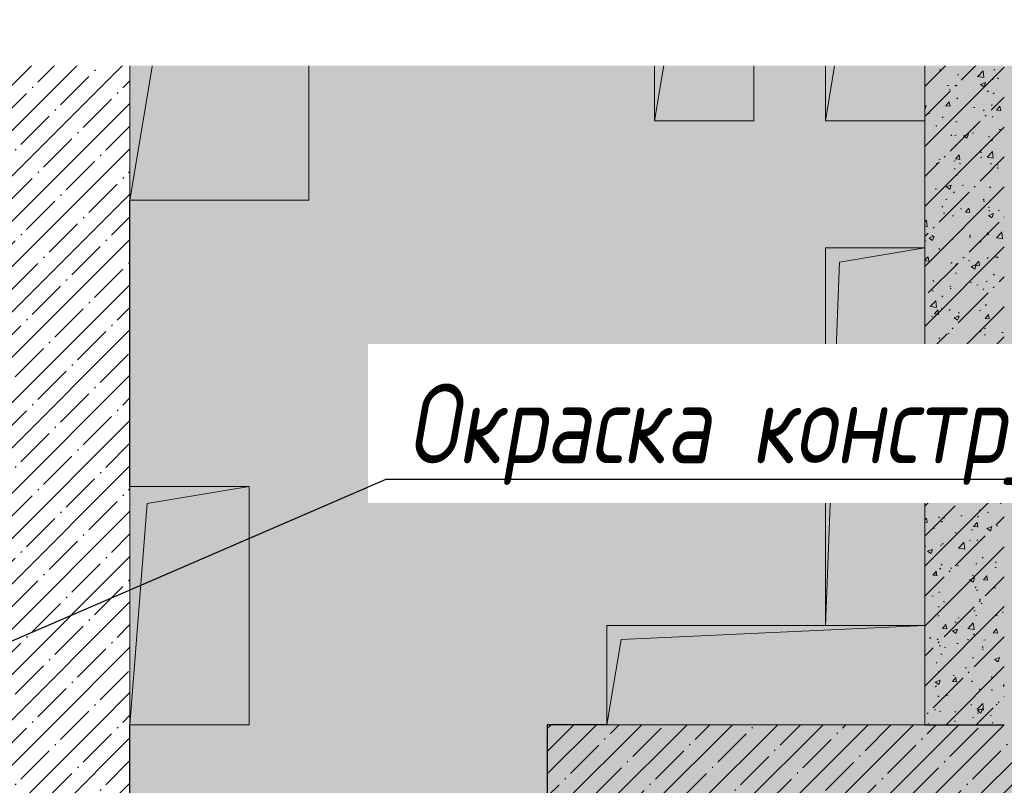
# Model space of a CAD drawing. Header units: millimetres. Extents: x -76220005 to 7466349, y -86687 to 22351.
# Tile 137 of 256: x 58400 to 60878, y -38232 to -36305. Entities that reach past the tile are written whole.
import ezdxf
from ezdxf import colors
from ezdxf.entities.mleader import LeaderData, LeaderLine
from ezdxf.math import Vec2, Vec3

# ---------------------------------------------------------------- set-up
doc = ezdxf.new("R2010")
doc.units = ezdxf.units.MM
doc.linetypes.add('-D1-03x03', pattern=[6, 3, -3])
for name, color, linetype, lineweight in [('_0', 7, 'Continuous', 13), ('A-000-MH_MASS', 7, '-D1-03x03', 5), ('A-200-M_WALL', 7, 'Continuous', 5), ('A-200-M_WALL_PAT', 7, 'Continuous', 5), ('dim_pot', 183, 'Continuous', 9), ('M-567-M_MECH_EQP', 7, 'Continuous', 5), ('Z-060-M_DETAIL', 7, 'Continuous', 5), ('Марки дверей', 7, 'Continuous', 9)]:
    doc.layers.add(name, color=color, linetype=linetype, lineweight=lineweight)
doc.layers.add('pol', color=7, linetype='Continuous', lineweight=15, true_color=0x55666d)
doc.styles.add('fl_iso paper', font='isocpeur.ttf', dxfattribs={"width": 0.8, "oblique": 10})
doc.styles.add('In tre', font='isocpeur.ttf', dxfattribs={"width": 0.8, "oblique": 10})
pattern_1 = [(45, (36177.975, -48979.44), (-57.02463, 57.02463), []), (45, (36235, -48979.44), (-57.02463, 57.02463), [100.806, -20.161, 3.353, -16.808])]

# ---------------------------------------------------------------- blocks, each defined once
blk = doc.blocks.new('_DOT')
at = {"color": 0, "linetype": 'ByBlock'}
blk.add_line((-0.5, 0), (-1, 0), dxfattribs=at)
at = {"color": 0, "linetype": 'ByBlock', "const_width": 0.5}
blk.add_lwpolyline([(-0.25, 0, 1), (0.25, 0, 1)], format="xyb", close=True, dxfattribs=at)
blk = doc.blocks.new('A_MEQ_OpeningShaft-Rectangular - ОВ-7931723-50_AS_Plan_10')
at = {"layer": 'Z-060-M_DETAIL', "linetype": '-D1-03x03'}
blk.add_hatch(color=256, dxfattribs=at).paths.add_polyline_path([(0, -600), (42.9, -42.9), (300, 0), (0, 0)])
at = {"layer": 'A-000-MH_MASS'}
for p, q in [((300, 0), (0, 0)), ((0, 0), (0, -600)), ((300, -600), (300, 0)), ((0, -600), (300, -600))]:
    blk.add_line(p, q, dxfattribs=at)
at = {"layer": 'Z-060-M_DETAIL'}
for p, q in [((300, 0), (0, 0)), ((0, 0), (0, -600)), ((42.9, -42.9), (300, 0)), ((300, 0), (300, -600)), ((0, -600), (42.9, -42.9)), ((0, -600), (300, -600))]:
    blk.add_line(p, q, dxfattribs=at)
blk = doc.blocks.new('A_MEQ_OpeningShaft-Rectangular - ВК-7843372-50_AS_Plan_10')
at = {"layer": 'Z-060-M_DETAIL', "linetype": '-D1-03x03'}
blk.add_hatch(color=256, dxfattribs=at).paths.add_polyline_path([(0, -250), (35.7, -35.7), (250, 0), (0, 0)])
at = {"layer": 'A-000-MH_MASS'}
for p, q in [((250, 0), (0, 0)), ((0, 0), (0, -250)), ((250, -250), (250, 0)), ((0, -250), (250, -250))]:
    blk.add_line(p, q, dxfattribs=at)
at = {"layer": 'Z-060-M_DETAIL'}
for p, q in [((250, 0), (0, 0)), ((0, 0), (0, -250)), ((35.7, -35.7), (250, 0)), ((250, 0), (250, -250)), ((0, -250), (35.7, -35.7)), ((0, -250), (250, -250))]:
    blk.add_line(p, q, dxfattribs=at)
blk = doc.blocks.new('A_MEQ_OpeningShaft-Rectangular - ВК-8227874-50_AS_Plan_10')
at = {"layer": 'Z-060-M_DETAIL', "linetype": '-D1-03x03'}
blk.add_hatch(color=256, dxfattribs=at).paths.add_polyline_path([(0, -250), (35.7, -35.7), (800, 0), (0, 0)])
at = {"layer": 'A-000-MH_MASS'}
for p, q in [((800, 0), (0, 0)), ((0, 0), (0, -250)), ((800, -250), (800, 0)), ((0, -250), (800, -250))]:
    blk.add_line(p, q, dxfattribs=at)
at = {"layer": 'Z-060-M_DETAIL'}
for p, q in [((800, 0), (0, 0)), ((0, 0), (0, -250)), ((35.7, -35.7), (800, 0)), ((800, 0), (800, -250)), ((0, -250), (35.7, -35.7)), ((0, -250), (800, -250))]:
    blk.add_line(p, q, dxfattribs=at)
blk = doc.blocks.new('A_MEQ_OpeningShaft-Rectangular - ВК-8227875-50_AS_Plan_10')
at = {"layer": 'Z-060-M_DETAIL', "linetype": '-D1-03x03'}
blk.add_hatch(color=256, dxfattribs=at).paths.add_polyline_path([(0, -950), (35.7, -35.7), (250, 0), (0, 0)])
at = {"layer": 'A-000-MH_MASS'}
for p, q in [((250, 0), (0, 0)), ((0, 0), (0, -950)), ((250, -950), (250, 0)), ((0, -950), (250, -950))]:
    blk.add_line(p, q, dxfattribs=at)
at = {"layer": 'Z-060-M_DETAIL'}
for p, q in [((250, 0), (0, 0)), ((0, 0), (0, -950)), ((35.7, -35.7), (250, 0)), ((250, 0), (250, -950)), ((0, -950), (35.7, -35.7)), ((0, -950), (250, -950))]:
    blk.add_line(p, q, dxfattribs=at)
blk = doc.blocks.new('A_MEQ_OpeningShaft-Rectangular - ТС-7964409-50_AS_Plan_10')
at = {"layer": 'Z-060-M_DETAIL', "linetype": '-D1-03x03'}
blk.add_hatch(color=256, dxfattribs=at).paths.add_polyline_path([(0, -450), (64.3, -64.3), (450, 0), (0, 0), (0, -380.9)])
at = {"layer": 'A-000-MH_MASS'}
for p, q in [((450, 0), (0, 0)), ((0, 0), (0, -450)), ((450, -450), (450, 0)), ((0, -450), (450, -450))]:
    blk.add_line(p, q, dxfattribs=at)
at = {"layer": 'Z-060-M_DETAIL'}
for p, q in [((450, 0), (64.3, -64.3)), ((450, -450), (450, 0)), ((450, 0), (0, 0)), ((0, 0), (0, -450)), ((64.3, -64.3), (450, 0)), ((450, 0), (450, -450)), ((64.3, -64.3), (0, -450)), ((0, -450), (64.3, -64.3)), ((0, -450), (450, -450)), ((0, -450), (450, -450))]:
    blk.add_line(p, q, dxfattribs=at)

msp = doc.modelspace()

# ---------------------------------------------------------------- hatches: boundary and pattern name
at = {"layer": '_0', "transparency": 33554534}
h = msp.add_hatch(color=252, dxfattribs=at)
h.dxf.hatch_style = 1
h.paths.add_polyline_path([(17837.9, -49734.4), (25204.6, -19284.4), (73878, -19284.4), (73878, -49734.4)])
h.paths.add_polyline_path([(28728, -40979.4), (28728, -37429.4), (30528, -37429.4), (30528, -30029.4), (28477.6, -30029.4), (28478, -28029.4), (29978, -28029.4), (29978, -27479.4), (32178, -27479.4), (32178, -28029.4), (44478, -28029.4), (44478, -27929.4), (45278, -27929.4), (45278, -27379.4), (47528, -27379.4), (47528, -27929.4), (53578, -27929.4), (53578, -27379.4), (55478, -27379.4), (55478, -27929.4), (64478, -27929.4), (64478, -26229.4), (67788, -26229.4), (67788, -28219.4), (66578, -28219.4), (66578, -30029.4), (62978, -30029.4), (62078, -30029.4), (58678, -30029.4), (58678, -38979.4), (61728, -38979.4), (62978, -38979.4), (66878, -38979.4), (66878, -41429.4), (64488, -41429.4), (64488, -41079.4), (59948, -41079.4), (59948, -41629.4), (57898, -41629.4), (57898, -41079.4), (47038, -41079.4), (47038, -41629.4), (44088, -41629.4), (44088, -40979.4)], flags=16)
at = {"layer": 'A-200-M_WALL_PAT'}
h = msp.add_hatch(dxfattribs=at)
h.set_pattern_fill('FP_1', color=256, style=0, pattern_type=2)
h.set_pattern_definition(pattern_1)
h.paths.add_polyline_path([(58678, -38079.4), (58678, -31029.4), (58378, -31029.4), (58378, -38079.4)])
h = msp.add_hatch(dxfattribs=at)
h.set_pattern_fill('FP_1', color=256, style=0, pattern_type=2)
h.set_pattern_definition(pattern_1)
h.paths.add_polyline_path([(58742.3, -36309.4), (62978, -36309.4), (62978, -36009.4), (58678, -36009.4), (58678, -36309.4)])
h = msp.add_hatch(dxfattribs=at)
h.set_pattern_fill('FP_2', color=256, style=0, pattern_type=2)
h.set_pattern_definition([(45, (36177.98, -48979.44), (-75.43415, 75.43415), [106.68, -17.78, 3.556, -17.78]), (45, (36177.98, -48904.05), (-75.43415, 75.43415), []), (50, (36177.98, -48979.44), (127.5292, -11.15758), [13.335, -146.685]), (355, (36177.98, -48979.44), (-24.66966, 133.74), [10.668, -117.348]), (100.451, (36188.6, -48980.37), (102.85973, 122.5818), [11.333, -124.663]), (46.184, (36177.98, -48943.88), (189.7552, -29.4304), [20.002, -220.027]), (96.636, (36193.79, -48946.33), (166.1822, 173.1996), [17, -186.995]), (351.184, (36177.98, -48943.88), (166.184, 173.1976), [16.002, -176.022]), (21, (36195.76, -48952.77), (106.13027, -71.58603), [13.335, -146.685]), (326, (36195.76, -48952.77), (43.2619, 128.93175), [10.668, -117.348]), (71.451, (36204.6, -48958.73), (149.392, 57.34505), [11.333, -124.663]), (37.5, (36177.975, -48979.436), (2.16223, 59.18836), [3.353, -112.573, 3.353, -115.773, -117.792]), (37.5, (36177.975, -48979.436), (2.16223, 59.18836), [-235.052, 3.353, -114.44]), (7.5, (36177.975, -48979.436), (46.77386, 70.12615), [3.353, -64.567, 3.353, -109.906, -44.894]), (7.5, (36177.975, -48979.436), (46.77386, 70.12615), [-181.178, 3.353, -41.542]), (327.5, (36138.326, -48979.436), (94.91367, -4.01009), [3.353, -41.097, 3.353, -135.331, -184.023]), (327.5, (36138.326, -48979.436), (94.91367, -4.01009), [-183.134, 3.353, -180.67]), (317.5, (36120.55, -48979.44), (103.69057, 17.79882), [3.353, -54.432, 3.353, -88.748, -130.683]), (317.5, (36120.55, -48979.44), (103.69057, 17.79882), [-149.885, 3.353, -127.33])])
h.paths.add_polyline_path([(60678, -38079.4), (60878, -38079.4), (60878, -36309.4), (60678, -36309.4), (60678, -37865.2)])
h = msp.add_hatch(dxfattribs=at)
h.set_pattern_fill('FP_1', color=256, style=0, pattern_type=2)
h.set_pattern_definition(pattern_1)
h.paths.add_polyline_path([(58678, -38379.4), (58678, -38079.4), (56278, -38079.4), (56278, -38379.4), (58478, -38379.4)])
h = msp.add_hatch(dxfattribs=at)
h.set_pattern_fill('FP_1', color=256, style=0, pattern_type=2)
h.set_pattern_definition(pattern_1)
h.paths.add_polyline_path([(62978, -38279.4), (62978, -38079.4), (59728, -38079.4), (59728, -38279.4), (62778, -38279.4)])

# ---------------------------------------------------------------- linework, layer by layer
at = {"layer": 'A-200-M_WALL', "lineweight": 25}
for p, q in [((59128, -36309.4), (59998, -36309.4)), ((60248, -36309.4), (60428, -36309.4)), ((60678, -36309.4), (60878, -36309.4)), ((58678, -37479.4), (58678, -36759.4)), ((58678, -38379.4), (58678, -38079.4)), ((59878, -38079.4), (59728, -38079.4)), ((59728, -38079.4), (59728, -38279.4)), ((60678, -38079.4), (60878, -38079.4))]:
    msp.add_line(p, q, dxfattribs=at)
at = {"layer": 'A-200-M_WALL', "lineweight": 9}
msp.add_line((60678, -36559.4), (60678, -36879.4), dxfattribs=at)

# ---------------------------------------------------------------- block references
at = {"layer": 'M-567-M_MECH_EQP'}
for name, p in [('A_MEQ_OpeningShaft-Rectangular - ТС-7964409-50_AS_Plan_10', (58678, -36309.4)), ('A_MEQ_OpeningShaft-Rectangular - ВК-7843372-50_AS_Plan_10', (59998, -36309.4)), ('A_MEQ_OpeningShaft-Rectangular - ВК-7843372-50_AS_Plan_10', (60428, -36309.4)), ('A_MEQ_OpeningShaft-Rectangular - ВК-8227875-50_AS_Plan_10', (60428, -36879.4)), ('A_MEQ_OpeningShaft-Rectangular - ОВ-7931723-50_AS_Plan_10', (58678, -37479.4)), ('A_MEQ_OpeningShaft-Rectangular - ВК-8227874-50_AS_Plan_10', (59878, -37829.4))]:
    msp.add_blockref(name, p, dxfattribs=at)

# ---------------------------------------------------------------- next in the draw order: leaders
at = {"layer": 'pol', "color": 1, "linetype": 'ByBlock', "true_color": 0xff0000}
ml = msp.add_multileader_mtext('Standard', dxfattribs=at)
ml.set_content('Лоток щелевой\\Pводоотводный в полу, модульный. Лщ-1', color=(255, 0, 0), style='In tre')
ml.set_leader_properties()
ml.build(insert=Vec2(0, 0))
ml.multileader.update_dxf_attribs({"text_left_attachment_type": 6, "text_right_attachment_type": 6, "dogleg_length": 1, "arrow_head_size": 0, "scale": 50})
ctx = ml.context
ctx.base_point, ctx.scale, ctx.char_height, ctx.arrow_head_size, ctx.landing_gap_size, ctx.plane_origin = Vec3(44962.2, -33947), 50, 200, 0, 4.5, Vec3(50883.5, -29201.2)
ctx.left_attachment, ctx.right_attachment = 6, 6
notes = []
notes.append((ctx, [(0, (1, 1, 0), (47228, -33947), (-1, 0), 50, [(1, [(49508, -37354.4)], 0, [])])]))
ctx.mtext.insert, ctx.mtext.width, ctx.mtext.defined_height, ctx.mtext.flow_direction = Vec3(44966.7, -33687), 2329.345, 696.6, 5
ctx.mtext.has_bg_fill, ctx.mtext.bg_color, ctx.mtext.bg_scale_factor, ctx.mtext.bg_transparency, ctx.mtext.use_window_bg_color = 1, -1027028792, 1.5, 0, 1
for ctx, leaders in notes:
    for number, flags, end, landing, length, lines in leaders:
        leader = LeaderData()
        leader.index, (leader.has_last_leader_line, leader.has_dogleg_vector, leader.attachment_direction) = number, flags
        leader.last_leader_point, leader.dogleg_vector, leader.dogleg_length = Vec3(end), Vec3(landing), length
        for number, points, colour, breaks in lines:
            line = LeaderLine()
            line.index, line.vertices, line.color, line.breaks = number, Vec3.list(points), colors.encode_raw_color(colour), breaks
            leader.lines.append(line)
        ctx.leaders.append(leader)

# ---------------------------------------------------------------- next in the draw order: leaders
at = {"layer": 'dim_pot', "color": 0, "linetype": 'ByBlock'}
ml = msp.add_multileader_mtext('Standard', dxfattribs=at)
ml.set_content('Подвесной реечный потолок', style='In tre')
ml.set_leader_properties()
ml.build(insert=Vec2(0, 0))
ml.multileader.update_dxf_attribs({"text_left_attachment_type": 6, "text_right_attachment_type": 6, "dogleg_length": 1, "arrow_head_size": 0, "scale": 50})
ctx = ml.context
ctx.base_point, ctx.scale, ctx.char_height, ctx.arrow_head_size, ctx.landing_gap_size, ctx.plane_origin = Vec3(45089, -34142.9), 50, 200, 0, 4.5, Vec3(47870.6, -30956.2)
ctx.left_attachment, ctx.right_attachment = 6, 6
notes = []
notes.append((ctx, [(1, (1, 1, 0), (45088, -34142.9), (1, 0), 1, [(1, [(47543, -36727.1)], 0, []), (0, [(43538.1, -34743.8)], 0, [])])]))
ctx.mtext.insert, ctx.mtext.width, ctx.mtext.defined_height, ctx.mtext.flow_direction = Vec3(45093.5, -33882.9), 3092.716, 696.6, 5
ctx.mtext.has_bg_fill, ctx.mtext.bg_color, ctx.mtext.bg_scale_factor, ctx.mtext.bg_transparency, ctx.mtext.use_window_bg_color = 1, -1027028792, 1.5, 0, 1
ml = msp.add_multileader_mtext('Standard', dxfattribs=at)
ml.set_content('Окраска конструкций перекрытия за подвесными потолками, цвет RAL9016', style='In tre')
ml.set_leader_properties()
ml.build(insert=Vec2(0, 0))
ml.multileader.update_dxf_attribs({"text_left_attachment_type": 6, "text_right_attachment_type": 6, "dogleg_length": 1, "arrow_head_size": 0, "scale": 50})
ctx = ml.context
ctx.base_point, ctx.scale, ctx.char_height, ctx.arrow_head_size, ctx.landing_gap_size, ctx.plane_origin = Vec3(59372.2, -37461.4), 50, 200, 0, 4.5, Vec3(66184, -32621.5)
ctx.left_attachment, ctx.right_attachment = 6, 6
notes.append((ctx, [(1, (1, 1, 0), (59322.2, -37461.4), (1, 0), 50, [(1, [(55909.6, -38935.5)], 0, [])])]))
ctx.mtext.insert, ctx.mtext.width, ctx.mtext.defined_height, ctx.mtext.flow_direction = Vec3(59376.7, -37221.4), 3092.716, 696.6, 5
ctx.mtext.has_bg_fill, ctx.mtext.bg_color, ctx.mtext.bg_scale_factor, ctx.mtext.bg_transparency, ctx.mtext.use_window_bg_color = 1, -1027028792, 1.5, 0, 1
for ctx, leaders in notes:
    for number, flags, end, landing, length, lines in leaders:
        leader = LeaderData()
        leader.index, (leader.has_last_leader_line, leader.has_dogleg_vector, leader.attachment_direction) = number, flags
        leader.last_leader_point, leader.dogleg_vector, leader.dogleg_length = Vec3(end), Vec3(landing), length
        for number, points, colour, breaks in lines:
            line = LeaderLine()
            line.index, line.vertices, line.color, line.breaks = number, Vec3.list(points), colors.encode_raw_color(colour), breaks
            leader.lines.append(line)
        ctx.leaders.append(leader)

# ---------------------------------------------------------------- next in the draw order: leaders
ml = msp.add_multileader_mtext('Standard', dxfattribs=at)
ml.set_content('Лючок 400х400 для обслуживания запотолочных пожарных извещателей, расположение уточнить по месту', style='In tre')
ml.set_leader_properties()
ml.build(insert=Vec2(0, 0))
ml.multileader.update_dxf_attribs({"text_left_attachment_type": 6, "text_right_attachment_type": 6, "dogleg_length": 1, "arrow_head_size": 0, "scale": 50})
ctx = ml.context
ctx.base_point, ctx.scale, ctx.char_height, ctx.arrow_head_size, ctx.landing_gap_size, ctx.plane_origin = Vec3(59333.8, -34272.7), 50, 200, 0, 4.5, Vec3(66193.6, -29209.3)
ctx.left_attachment, ctx.right_attachment = 6, 6
notes = []
notes.append((ctx, [(1, (1, 1, 0), (59283.8, -34272.7), (1, 0), 50, [(0, [(55028, -37279.4), (55028, -31929.4)], 0, [])])]))
ctx.mtext.insert, ctx.mtext.width, ctx.mtext.defined_height, ctx.mtext.flow_direction = Vec3(59338.3, -34012.7), 3669.399, 696.6, 5
ctx.mtext.has_bg_fill, ctx.mtext.bg_color, ctx.mtext.bg_scale_factor, ctx.mtext.bg_transparency, ctx.mtext.use_window_bg_color = 1, -1027028792, 1.5, 0, 1
for ctx, leaders in notes:
    for number, flags, end, landing, length, lines in leaders:
        leader = LeaderData()
        leader.index, (leader.has_last_leader_line, leader.has_dogleg_vector, leader.attachment_direction) = number, flags
        leader.last_leader_point, leader.dogleg_vector, leader.dogleg_length = Vec3(end), Vec3(landing), length
        for number, points, colour, breaks in lines:
            line = LeaderLine()
            line.index, line.vertices, line.color, line.breaks = number, Vec3.list(points), colors.encode_raw_color(colour), breaks
            leader.lines.append(line)
        ctx.leaders.append(leader)

# ---------------------------------------------------------------- next in the draw order: leaders
at = {"layer": 'Марки дверей', "lineweight": -2, "transparency": 33554687}
ml = msp.add_multileader_mtext('Standard', dxfattribs=at)
ml.set_content('\\pxsm1,ql;ГКЛ обшивка толщиной 75 мм \\Pвысотой до перекрытия', color=256, style='fl_iso paper')
ml.set_leader_properties(lineweight=5)
ml.set_arrow_properties(name='DOT')
ml.build(insert=Vec2(0, 0))
ml.multileader.update_dxf_attribs({"has_dogleg": 0, "text_left_attachment_type": 6, "text_right_attachment_type": 6, "dogleg_length": 0.75, "arrow_head_size": 60, "scale": 40})
ctx = ml.context
ctx.base_point, ctx.scale, ctx.char_height, ctx.arrow_head_size, ctx.landing_gap_size, ctx.plane_origin = Vec3(24999.1, -35953.7), 40, 250, 60, 80, Vec3(27011.3, -28773.8)
ctx.left_attachment, ctx.right_attachment = 6, 6
notes = []
notes.append((ctx, [(0, (1, 1, 0), (29068.1, -35953.7), (-1, 0), 30, [(0, [(29188.2, -38104.4)], 0, [])])]))
ctx.mtext.insert, ctx.mtext.width, ctx.mtext.defined_height, ctx.mtext.line_spacing_factor, ctx.mtext.flow_direction = Vec3(25079.1, -35628.7), 4067.72, 979.1, 0.7, 5
ctx.mtext.has_bg_fill, ctx.mtext.bg_color, ctx.mtext.bg_scale_factor, ctx.mtext.bg_transparency, ctx.mtext.use_window_bg_color = 1, -1027028792, 1.5, 0, 1
for ctx, leaders in notes:
    for number, flags, end, landing, length, lines in leaders:
        leader = LeaderData()
        leader.index, (leader.has_last_leader_line, leader.has_dogleg_vector, leader.attachment_direction) = number, flags
        leader.last_leader_point, leader.dogleg_vector, leader.dogleg_length = Vec3(end), Vec3(landing), length
        for number, points, colour, breaks in lines:
            line = LeaderLine()
            line.index, line.vertices, line.color, line.breaks = number, Vec3.list(points), colors.encode_raw_color(colour), breaks
            leader.lines.append(line)
        ctx.leaders.append(leader)

doc.saveas('drawing.dxf')
